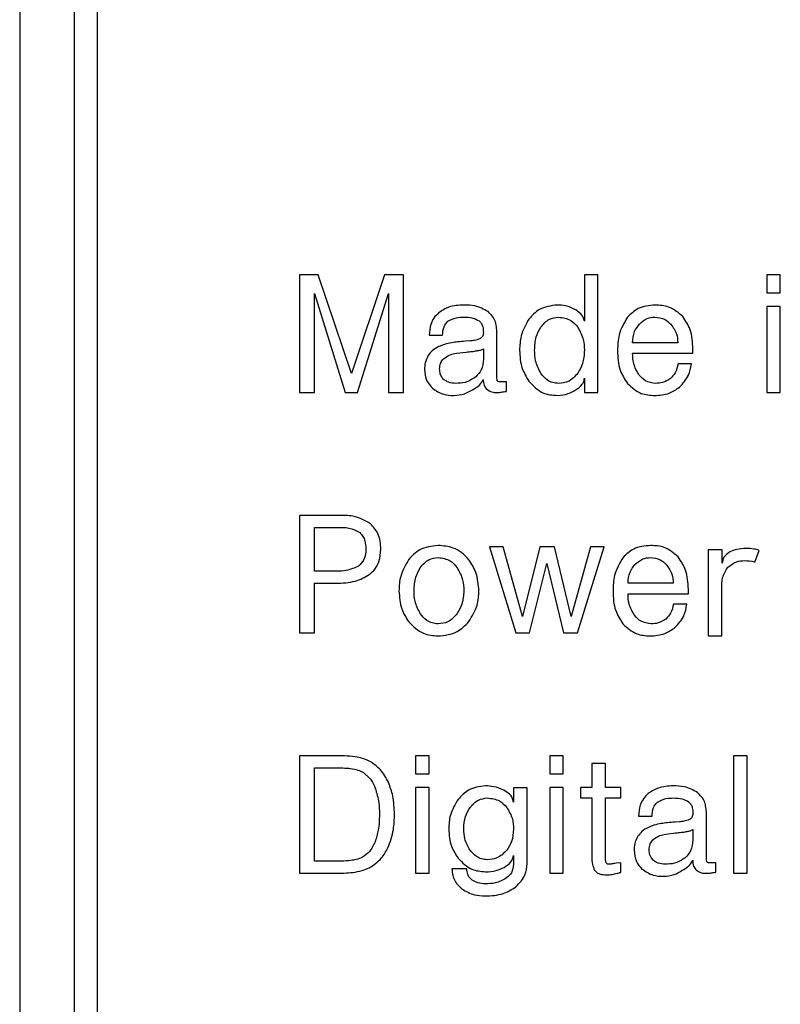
# Model space of a CAD drawing. Header units: millimetres. Extents: x 15756 to 16324, y 1603 to 1933.
# Tile 12 of 48: x 16012 to 16022, y 1861 to 1874. Entities that reach past the tile are written whole.
import ezdxf

# ---------------------------------------------------------------- set-up
doc = ezdxf.new("R2010")
doc.units = ezdxf.units.MM

msp = doc.modelspace()

# ---------------------------------------------------------------- linework, layer by layer
at = {"color": 7, "linetype": 'Continuous', "lineweight": 25}
for p, q in [((16012.41, 1885.869), (16012.41, 1848.369)), ((16013.11, 1885.33), (16013.11, 1849.669)), ((16013.41, 1849.669), (16013.41, 1885.33)), ((16016.014, 1870.883), (16016.014, 1869.369)), ((16016.256, 1870.883), (16016.014, 1870.883)), ((16016.684, 1869.613), (16016.256, 1870.883)), ((16017.11, 1870.883), (16016.684, 1869.613)), ((16017.354, 1870.883), (16017.11, 1870.883)), ((16017.354, 1869.369), (16017.354, 1870.883)), ((16019.858, 1870.883), (16019.683, 1870.883)), ((16019.683, 1870.883), (16019.683, 1870.288)), ((16019.858, 1869.369), (16019.858, 1870.883)), ((16022.206, 1870.883), (16022.032, 1870.883)), ((16022.032, 1870.883), (16022.032, 1870.65)), ((16022.206, 1870.65), (16022.206, 1870.883)), ((16016.208, 1870.645), (16016.601, 1869.369)), ((16016.208, 1869.369), (16016.208, 1870.645)), ((16016.763, 1869.369), (16017.159, 1870.645)), ((16017.159, 1870.645), (16017.159, 1869.369)), ((16022.032, 1870.65), (16022.206, 1870.65)), ((16022.206, 1870.475), (16022.032, 1870.475)), ((16022.032, 1870.475), (16022.032, 1869.369)), ((16022.206, 1869.369), (16022.206, 1870.475)), ((16017.684, 1870.106), (16017.857, 1870.106)), ((16018.557, 1869.58), (16018.557, 1870.156)), ((16018.21, 1870.032), (16018.153, 1870.028)), ((16020.886, 1870.009), (16020.303, 1870.009)), ((16018.034, 1869.873), (16018.159, 1869.889)), ((16018.382, 1869.932), (16018.382, 1869.799)), ((16020.304, 1869.873), (16021.081, 1869.873)), ((16021.081, 1869.873), (16021.081, 1869.933)), ((16021.061, 1869.737), (16020.889, 1869.737)), ((16018.38, 1869.533), (16018.38, 1869.537)), ((16018.68, 1869.505), (16018.597, 1869.505)), ((16018.68, 1869.383), (16018.68, 1869.505)), ((16019.683, 1869.552), (16019.683, 1869.369)), ((16016.014, 1869.369), (16016.208, 1869.369)), ((16016.601, 1869.369), (16016.763, 1869.369)), ((16017.159, 1869.369), (16017.354, 1869.369)), ((16019.683, 1869.369), (16019.858, 1869.369)), ((16022.032, 1869.369), (16022.206, 1869.369)), ((16016.542, 1867.786), (16016.014, 1867.786)), ((16016.014, 1867.786), (16016.014, 1866.272)), ((16016.208, 1867.631), (16016.54, 1867.631)), ((16016.208, 1867.068), (16016.208, 1867.631)), ((16018.638, 1867.379), (16018.462, 1867.379)), ((16018.462, 1867.379), (16018.802, 1866.272)), ((16018.888, 1866.485), (16018.638, 1867.379)), ((16019.111, 1867.379), (16018.888, 1866.485)), ((16019.297, 1867.379), (16019.111, 1867.379)), ((16019.511, 1866.485), (16019.297, 1867.379)), ((16019.76, 1867.379), (16019.511, 1866.485)), ((16019.595, 1866.272), (16019.938, 1867.379)), ((16019.938, 1867.379), (16019.76, 1867.379)), ((16021.279, 1867.34), (16021.279, 1866.233)), ((16021.457, 1867.34), (16021.279, 1867.34)), ((16021.457, 1867.169), (16021.457, 1867.34)), ((16016.483, 1867.068), (16016.208, 1867.068)), ((16018.978, 1866.272), (16019.199, 1867.167)), ((16019.199, 1867.167), (16019.415, 1866.272)), ((16016.208, 1866.913), (16016.481, 1866.913)), ((16016.208, 1866.272), (16016.208, 1866.913)), ((16020.828, 1866.913), (16020.245, 1866.913)), ((16021.022, 1866.777), (16021.022, 1866.836)), ((16021.453, 1866.233), (16021.453, 1866.872)), ((16020.246, 1866.777), (16021.022, 1866.777)), ((16021.003, 1866.641), (16020.831, 1866.641)), ((16016.014, 1866.272), (16016.208, 1866.272)), ((16018.802, 1866.272), (16018.978, 1866.272)), ((16019.415, 1866.272), (16019.595, 1866.272)), ((16021.279, 1866.233), (16021.453, 1866.233)), ((16016.014, 1864.69), (16016.014, 1863.176)), ((16016.489, 1864.69), (16016.014, 1864.69)), ((16017.684, 1864.69), (16017.509, 1864.69)), ((16017.509, 1864.69), (16017.509, 1864.457)), ((16017.684, 1864.457), (16017.684, 1864.69)), ((16019.411, 1864.69), (16019.236, 1864.69)), ((16019.236, 1864.69), (16019.236, 1864.457)), ((16019.411, 1864.457), (16019.411, 1864.69)), ((16021.779, 1864.69), (16021.605, 1864.69)), ((16021.605, 1864.69), (16021.605, 1863.176)), ((16021.779, 1863.176), (16021.779, 1864.69)), ((16016.208, 1863.331), (16016.208, 1864.535)), ((16016.208, 1864.535), (16016.449, 1864.535)), ((16019.78, 1864.59), (16019.78, 1864.282)), ((16019.955, 1864.59), (16019.78, 1864.59)), ((16019.955, 1864.282), (16019.955, 1864.59)), ((16017.509, 1864.457), (16017.684, 1864.457)), ((16019.236, 1864.457), (16019.411, 1864.457)), ((16017.684, 1864.282), (16017.509, 1864.282)), ((16017.509, 1864.282), (16017.509, 1863.176)), ((16017.684, 1863.176), (16017.684, 1864.282)), ((16018.771, 1864.276), (16018.771, 1864.092)), ((16018.945, 1864.276), (16018.771, 1864.276)), ((16018.945, 1863.302), (16018.945, 1864.276)), ((16019.411, 1864.282), (16019.236, 1864.282)), ((16019.236, 1864.282), (16019.236, 1863.176)), ((16019.411, 1863.176), (16019.411, 1864.282)), ((16019.635, 1864.282), (16019.635, 1864.146)), ((16019.78, 1864.282), (16019.635, 1864.282)), ((16020.154, 1864.282), (16019.955, 1864.282)), ((16020.154, 1864.146), (16020.154, 1864.282)), ((16019.635, 1864.146), (16019.78, 1864.146)), ((16019.78, 1864.146), (16019.78, 1863.387)), ((16019.955, 1864.146), (16020.154, 1864.146)), ((16019.955, 1863.387), (16019.955, 1864.146)), ((16020.382, 1863.913), (16020.555, 1863.913)), ((16021.255, 1863.387), (16021.255, 1863.963)), ((16020.908, 1863.839), (16020.851, 1863.835)), ((16020.732, 1863.68), (16020.857, 1863.697)), ((16021.081, 1863.739), (16021.081, 1863.606)), ((16018.771, 1863.406), (16018.771, 1863.295)), ((16016.463, 1863.331), (16016.208, 1863.331)), ((16020.154, 1863.312), (16020.091, 1863.308)), ((16020.154, 1863.188), (16020.154, 1863.312)), ((16021.078, 1863.34), (16021.078, 1863.344)), ((16021.378, 1863.312), (16021.295, 1863.312)), ((16021.378, 1863.19), (16021.378, 1863.312)), ((16016.014, 1863.176), (16016.447, 1863.176)), ((16017.509, 1863.176), (16017.684, 1863.176)), ((16018.167, 1863.234), (16017.975, 1863.234)), ((16019.236, 1863.176), (16019.411, 1863.176)), ((16021.605, 1863.176), (16021.779, 1863.176))]:
    msp.add_line(p, q, dxfattribs=at)
msp.add_line((16021.878, 1867.184), (16021.933, 1867.335))
for points, knots in [([(16018.128, 1870.495), (16018.062, 1870.491), (16017.945, 1870.486), (16017.848, 1870.422), (16017.805, 1870.394)], [0, 0, 0, 0, 0.5603192, 1, 1, 1, 1]), ([(16018.442, 1870.411), (16018.387, 1870.44), (16018.288, 1870.492), (16018.177, 1870.494), (16018.128, 1870.495)], [0, 0, 0, 0, 0.5579385, 1, 1, 1, 1]), ([(16019.333, 1870.495), (16019.251, 1870.485), (16019.106, 1870.467), (16019.01, 1870.359), (16018.967, 1870.311)], [0, 0, 0, 0, 0.558869, 1, 1, 1, 1]), ([(16019.572, 1870.433), (16019.53, 1870.453), (16019.453, 1870.489), (16019.37, 1870.493), (16019.333, 1870.495)], [0, 0, 0, 0, 0.559518, 1, 1, 1, 1]), ([(16020.595, 1870.495), (16020.518, 1870.488), (16020.381, 1870.476), (16020.283, 1870.382), (16020.239, 1870.34)], [0, 0, 0, 0, 0.559758, 1, 1, 1, 1]), ([(16020.95, 1870.347), (16020.893, 1870.396), (16020.789, 1870.484), (16020.654, 1870.491), (16020.595, 1870.495)], [0, 0, 0, 0, 0.557973, 1, 1, 1, 1]), ([(16017.805, 1870.394), (16017.784, 1870.373), (16017.74, 1870.331), (16017.694, 1870.231), (16017.687, 1870.154), (16017.684, 1870.106)], [0, 0, 0, 0, 0.280064, 0.560216, 1, 1, 1, 1]), ([(16018.557, 1870.156), (16018.552, 1870.211), (16018.542, 1870.31), (16018.473, 1870.38), (16018.442, 1870.411)], [0, 0, 0, 0, 0.5595, 1, 1, 1, 1]), ([(16019.683, 1870.288), (16019.679, 1870.305), (16019.67, 1870.339), (16019.631, 1870.39), (16019.594, 1870.417), (16019.572, 1870.433)], [0, 0, 0, 0, 0.279627, 0.559724, 1, 1, 1, 1]), ([(16021.081, 1869.933), (16021.076, 1870.017), (16021.069, 1870.167), (16020.987, 1870.292), (16020.95, 1870.347)], [0, 0, 0, 0, 0.560309, 1, 1, 1, 1]), ([(16017.857, 1870.106), (16017.859, 1870.144), (16017.863, 1870.212), (16017.906, 1870.263), (16017.925, 1870.286)], [0, 0, 0, 0, 0.562271, 1, 1, 1, 1]), ([(16017.925, 1870.286), (16017.961, 1870.304), (16018.025, 1870.337), (16018.097, 1870.339), (16018.129, 1870.339)], [0, 0, 0, 0, 0.558427, 1, 1, 1, 1]), ([(16018.129, 1870.339), (16018.169, 1870.339), (16018.239, 1870.338), (16018.3, 1870.305), (16018.327, 1870.291)], [0, 0, 0, 0, 0.561538, 1, 1, 1, 1]), ([(16018.327, 1870.291), (16018.338, 1870.28), (16018.36, 1870.258), (16018.379, 1870.205), (16018.381, 1870.165), (16018.382, 1870.141)], [0, 0, 0, 0, 0.279472, 0.559582, 1, 1, 1, 1]), ([(16018.967, 1870.311), (16018.928, 1870.242), (16018.857, 1870.117), (16018.851, 1869.975), (16018.848, 1869.912)], [0, 0, 0, 0, 0.559007, 1, 1, 1, 1]), ([(16019.122, 1870.209), (16019.156, 1870.25), (16019.217, 1870.323), (16019.31, 1870.334), (16019.351, 1870.339)], [0, 0, 0, 0, 0.559734, 1, 1, 1, 1]), ([(16019.351, 1870.339), (16019.407, 1870.332), (16019.506, 1870.318), (16019.57, 1870.242), (16019.598, 1870.209)], [0, 0, 0, 0, 0.558405, 1, 1, 1, 1]), ([(16020.239, 1870.34), (16020.195, 1870.266), (16020.117, 1870.131), (16020.112, 1869.977), (16020.11, 1869.908)], [0, 0, 0, 0, 0.558235, 1, 1, 1, 1]), ([(16020.303, 1870.009), (16020.307, 1870.059), (16020.315, 1870.148), (16020.369, 1870.218), (16020.392, 1870.249)], [0, 0, 0, 0, 0.559412, 1, 1, 1, 1]), ([(16020.392, 1870.249), (16020.424, 1870.277), (16020.481, 1870.329), (16020.557, 1870.336), (16020.59, 1870.339)], [0, 0, 0, 0, 0.559417, 1, 1, 1, 1]), ([(16020.59, 1870.339), (16020.635, 1870.335), (16020.714, 1870.327), (16020.771, 1870.273), (16020.796, 1870.249)], [0, 0, 0, 0, 0.559348, 1, 1, 1, 1]), ([(16020.796, 1870.249), (16020.825, 1870.208), (16020.877, 1870.136), (16020.884, 1870.048), (16020.886, 1870.009)], [0, 0, 0, 0, 0.55935, 1, 1, 1, 1]), ([(16018.382, 1870.141), (16018.38, 1870.122), (16018.377, 1870.088), (16018.349, 1870.068), (16018.337, 1870.06)], [0, 0, 0, 0, 0.559659, 1, 1, 1, 1]), ([(16019.042, 1869.913), (16019.045, 1869.972), (16019.049, 1870.077), (16019.099, 1870.169), (16019.122, 1870.209)], [0, 0, 0, 0, 0.5602938, 1, 1, 1, 1]), ([(16019.598, 1870.209), (16019.626, 1870.157), (16019.677, 1870.064), (16019.681, 1869.959), (16019.683, 1869.913)], [0, 0, 0, 0, 0.558971, 1, 1, 1, 1]), ([(16017.975, 1870.01), (16017.943, 1870.004), (16017.886, 1869.993), (16017.833, 1869.97), (16017.809, 1869.959)], [0, 0, 0, 0, 0.56, 1, 1, 1, 1]), ([(16018.153, 1870.028), (16018.119, 1870.026), (16018.06, 1870.022), (16018.001, 1870.013), (16017.975, 1870.01)], [0, 0, 0, 0, 0.560027, 1, 1, 1, 1]), ([(16018.337, 1870.06), (16018.314, 1870.052), (16018.273, 1870.037), (16018.229, 1870.034), (16018.21, 1870.032)], [0, 0, 0, 0, 0.559227, 1, 1, 1, 1]), ([(16017.673, 1869.845), (16017.657, 1869.814), (16017.629, 1869.758), (16017.626, 1869.695), (16017.625, 1869.668)], [0, 0, 0, 0, 0.559278, 1, 1, 1, 1]), ([(16017.809, 1869.959), (16017.779, 1869.944), (16017.724, 1869.916), (16017.689, 1869.867), (16017.673, 1869.845)], [0, 0, 0, 0, 0.559814, 1, 1, 1, 1]), ([(16017.867, 1869.801), (16017.895, 1869.822), (16017.946, 1869.859), (16018.007, 1869.869), (16018.034, 1869.873)], [0, 0, 0, 0, 0.559074, 1, 1, 1, 1]), ([(16018.159, 1869.889), (16018.185, 1869.892), (16018.231, 1869.895), (16018.277, 1869.902), (16018.297, 1869.906)], [0, 0, 0, 0, 0.560031, 1, 1, 1, 1]), ([(16018.297, 1869.906), (16018.314, 1869.908), (16018.344, 1869.912), (16018.371, 1869.926), (16018.382, 1869.932)], [0, 0, 0, 0, 0.562067, 1, 1, 1, 1]), ([(16018.848, 1869.912), (16018.853, 1869.832), (16018.862, 1869.69), (16018.935, 1869.568), (16018.967, 1869.515)], [0, 0, 0, 0, 0.559928, 1, 1, 1, 1]), ([(16019.122, 1869.617), (16019.095, 1869.669), (16019.047, 1869.763), (16019.044, 1869.867), (16019.042, 1869.913)], [0, 0, 0, 0, 0.558887, 1, 1, 1, 1]), ([(16019.683, 1869.913), (16019.68, 1869.854), (16019.673, 1869.749), (16019.621, 1869.657), (16019.598, 1869.617)], [0, 0, 0, 0, 0.56, 1, 1, 1, 1]), ([(16020.11, 1869.908), (16020.114, 1869.822), (16020.12, 1869.669), (16020.201, 1869.54), (16020.237, 1869.484)], [0, 0, 0, 0, 0.5605811, 1, 1, 1, 1]), ([(16020.389, 1869.591), (16020.36, 1869.64), (16020.309, 1869.728), (16020.306, 1869.829), (16020.304, 1869.873)], [0, 0, 0, 0, 0.5584056, 1, 1, 1, 1]), ([(16017.819, 1869.671), (16017.821, 1869.698), (16017.824, 1869.747), (16017.854, 1869.785), (16017.867, 1869.801)], [0, 0, 0, 0, 0.560424, 1, 1, 1, 1]), ([(16018.382, 1869.799), (16018.378, 1869.75), (16018.37, 1869.662), (16018.31, 1869.598), (16018.283, 1869.57)], [0, 0, 0, 0, 0.55948, 1, 1, 1, 1]), ([(16020.889, 1869.737), (16020.88, 1869.697), (16020.865, 1869.624), (16020.814, 1869.571), (16020.791, 1869.548)], [0, 0, 0, 0, 0.5603251, 1, 1, 1, 1]), ([(16020.907, 1869.437), (16020.952, 1869.485), (16021.032, 1869.571), (16021.052, 1869.687), (16021.061, 1869.737)], [0, 0, 0, 0, 0.558759, 1, 1, 1, 1]), ([(16017.625, 1869.668), (16017.63, 1869.616), (16017.638, 1869.523), (16017.699, 1869.454), (16017.726, 1869.424)], [0, 0, 0, 0, 0.55967, 1, 1, 1, 1]), ([(16017.87, 1869.537), (16017.853, 1869.559), (16017.822, 1869.599), (16017.82, 1869.649), (16017.819, 1869.671)], [0, 0, 0, 0, 0.557717, 1, 1, 1, 1]), ([(16019.351, 1869.485), (16019.325, 1869.487), (16019.274, 1869.491), (16019.189, 1869.533), (16019.147, 1869.585), (16019.122, 1869.617)], [0, 0, 0, 0, 0.280333, 0.560484, 1, 1, 1, 1]), ([(16019.598, 1869.617), (16019.561, 1869.575), (16019.494, 1869.499), (16019.395, 1869.49), (16019.351, 1869.485)], [0, 0, 0, 0, 0.55903, 1, 1, 1, 1]), ([(16020.603, 1869.485), (16020.556, 1869.491), (16020.472, 1869.503), (16020.415, 1869.564), (16020.389, 1869.591)], [0, 0, 0, 0, 0.558453, 1, 1, 1, 1]), ([(16018.025, 1869.485), (16017.994, 1869.487), (16017.937, 1869.491), (16017.891, 1869.523), (16017.87, 1869.537)], [0, 0, 0, 0, 0.560005, 1, 1, 1, 1]), ([(16018.283, 1869.57), (16018.239, 1869.541), (16018.16, 1869.49), (16018.067, 1869.487), (16018.025, 1869.485)], [0, 0, 0, 0, 0.5584851, 1, 1, 1, 1]), ([(16018.24, 1869.403), (16018.272, 1869.421), (16018.331, 1869.452), (16018.365, 1869.508), (16018.38, 1869.533)], [0, 0, 0, 0, 0.560272, 1, 1, 1, 1]), ([(16018.38, 1869.537), (16018.381, 1869.511), (16018.383, 1869.465), (16018.411, 1869.428), (16018.423, 1869.412)], [0, 0, 0, 0, 0.560527, 1, 1, 1, 1]), ([(16018.56, 1869.519), (16018.559, 1869.531), (16018.557, 1869.551), (16018.557, 1869.571), (16018.557, 1869.58)], [0, 0, 0, 0, 0.559398, 1, 1, 1, 1]), ([(16018.597, 1869.505), (16018.589, 1869.505), (16018.578, 1869.506), (16018.566, 1869.512), (16018.562, 1869.517), (16018.56, 1869.519)], [0, 0, 0, 0, 0.5588547, 0.7796243, 1, 1, 1, 1]), ([(16018.967, 1869.515), (16019.023, 1869.455), (16019.124, 1869.348), (16019.269, 1869.335), (16019.333, 1869.33)], [0, 0, 0, 0, 0.558629, 1, 1, 1, 1]), ([(16019.576, 1869.405), (16019.606, 1869.425), (16019.647, 1869.453), (16019.679, 1869.51), (16019.682, 1869.538), (16019.683, 1869.552)], [0, 0, 0, 0, 0.558985, 0.779566, 1, 1, 1, 1]), ([(16020.237, 1869.484), (16020.293, 1869.433), (16020.394, 1869.342), (16020.528, 1869.334), (16020.587, 1869.33)], [0, 0, 0, 0, 0.558221, 1, 1, 1, 1]), ([(16020.791, 1869.548), (16020.759, 1869.527), (16020.701, 1869.49), (16020.633, 1869.487), (16020.603, 1869.485)], [0, 0, 0, 0, 0.5589587, 1, 1, 1, 1]), ([(16017.726, 1869.424), (16017.773, 1869.392), (16017.856, 1869.336), (16017.956, 1869.332), (16018, 1869.33)], [0, 0, 0, 0, 0.558388, 1, 1, 1, 1]), ([(16018, 1869.33), (16018.048, 1869.334), (16018.134, 1869.341), (16018.207, 1869.384), (16018.24, 1869.403)], [0, 0, 0, 0, 0.559518, 1, 1, 1, 1]), ([(16018.423, 1869.412), (16018.445, 1869.397), (16018.484, 1869.371), (16018.532, 1869.369), (16018.553, 1869.369)], [0, 0, 0, 0, 0.558035, 1, 1, 1, 1]), ([(16018.553, 1869.369), (16018.56, 1869.369), (16018.573, 1869.369), (16018.585, 1869.37), (16018.591, 1869.37)], [0, 0, 0, 0, 0.559971, 1, 1, 1, 1]), ([(16018.591, 1869.37), (16018.608, 1869.373), (16018.637, 1869.377), (16018.667, 1869.381), (16018.68, 1869.383)], [0, 0, 0, 0, 0.559995, 1, 1, 1, 1]), ([(16019.333, 1869.33), (16019.381, 1869.334), (16019.468, 1869.341), (16019.543, 1869.385), (16019.576, 1869.405)], [0, 0, 0, 0, 0.559583, 1, 1, 1, 1]), ([(16020.587, 1869.33), (16020.652, 1869.334), (16020.769, 1869.341), (16020.865, 1869.408), (16020.907, 1869.437)], [0, 0, 0, 0, 0.560171, 1, 1, 1, 1]), ([(16016.927, 1867.678), (16016.86, 1867.716), (16016.74, 1867.783), (16016.603, 1867.785), (16016.542, 1867.786)], [0, 0, 0, 0, 0.557636, 1, 1, 1, 1]), ([(16016.54, 1867.631), (16016.59, 1867.63), (16016.68, 1867.628), (16016.756, 1867.584), (16016.79, 1867.564)], [0, 0, 0, 0, 0.561206, 1, 1, 1, 1]), ([(16016.79, 1867.564), (16016.805, 1867.549), (16016.835, 1867.518), (16016.864, 1867.445), (16016.866, 1867.389), (16016.868, 1867.356)], [0, 0, 0, 0, 0.279772, 0.559828, 1, 1, 1, 1]), ([(16017.062, 1867.352), (16017.057, 1867.421), (16017.048, 1867.546), (16016.964, 1867.637), (16016.927, 1867.678)], [0, 0, 0, 0, 0.560081, 1, 1, 1, 1]), ([(16016.868, 1867.356), (16016.866, 1867.307), (16016.861, 1867.221), (16016.801, 1867.16), (16016.775, 1867.133)], [0, 0, 0, 0, 0.561122, 1, 1, 1, 1]), ([(16016.913, 1867.023), (16016.939, 1867.046), (16016.991, 1867.093), (16017.051, 1867.206), (16017.058, 1867.296), (16017.062, 1867.352)], [0, 0, 0, 0, 0.28025, 0.560429, 1, 1, 1, 1]), ([(16017.799, 1867.398), (16017.715, 1867.389), (16017.566, 1867.372), (16017.463, 1867.263), (16017.418, 1867.215)], [0, 0, 0, 0, 0.559041, 1, 1, 1, 1]), ([(16018.194, 1867.215), (16018.166, 1867.246), (16018.11, 1867.309), (16017.975, 1867.384), (16017.866, 1867.393), (16017.799, 1867.398)], [0, 0, 0, 0, 0.280326, 0.560554, 1, 1, 1, 1]), ([(16020.536, 1867.398), (16020.46, 1867.391), (16020.323, 1867.38), (16020.224, 1867.285), (16020.181, 1867.244)], [0, 0, 0, 0, 0.5597594, 1, 1, 1, 1]), ([(16020.892, 1867.251), (16020.834, 1867.3), (16020.731, 1867.388), (16020.596, 1867.395), (16020.536, 1867.398)], [0, 0, 0, 0, 0.557973, 1, 1, 1, 1]), ([(16021.555, 1867.315), (16021.526, 1867.295), (16021.474, 1867.258), (16021.462, 1867.196), (16021.457, 1867.169)], [0, 0, 0, 0, 0.559935, 1, 1, 1, 1]), ([(16021.77, 1867.359), (16021.728, 1867.358), (16021.654, 1867.354), (16021.585, 1867.327), (16021.555, 1867.315)], [0, 0, 0, 0, 0.559988, 1, 1, 1, 1]), ([(16021.933, 1867.335), (16021.911, 1867.342), (16021.857, 1867.357), (16021.801, 1867.358), (16021.77, 1867.359)], [0.2279315, 0.2279315, 0.2279315, 0.2279315, 0.5595906, 1, 1, 1, 1]), ([(16017.418, 1867.215), (16017.378, 1867.145), (16017.305, 1867.021), (16017.298, 1866.878), (16017.295, 1866.815)], [0, 0, 0, 0, 0.559024, 1, 1, 1, 1]), ([(16017.569, 1867.112), (16017.603, 1867.153), (16017.665, 1867.226), (16017.758, 1867.238), (16017.799, 1867.243)], [0, 0, 0, 0, 0.5597366, 1, 1, 1, 1]), ([(16017.799, 1867.243), (16017.854, 1867.235), (16017.953, 1867.222), (16018.016, 1867.146), (16018.044, 1867.112)], [0, 0, 0, 0, 0.5584935, 1, 1, 1, 1]), ([(16018.324, 1866.815), (16018.318, 1866.896), (16018.307, 1867.04), (16018.229, 1867.162), (16018.194, 1867.215)], [0, 0, 0, 0, 0.559695, 1, 1, 1, 1]), ([(16020.181, 1867.244), (16020.137, 1867.169), (16020.058, 1867.035), (16020.054, 1866.88), (16020.052, 1866.812)], [0, 0, 0, 0, 0.558235, 1, 1, 1, 1]), ([(16020.334, 1867.152), (16020.366, 1867.181), (16020.423, 1867.232), (16020.499, 1867.24), (16020.532, 1867.243)], [0, 0, 0, 0, 0.55941, 1, 1, 1, 1]), ([(16020.532, 1867.243), (16020.577, 1867.238), (16020.656, 1867.231), (16020.713, 1867.176), (16020.738, 1867.152)], [0, 0, 0, 0, 0.559348, 1, 1, 1, 1]), ([(16021.022, 1866.836), (16021.018, 1866.92), (16021.01, 1867.071), (16020.928, 1867.196), (16020.892, 1867.251)], [0, 0, 0, 0, 0.560309, 1, 1, 1, 1]), ([(16021.532, 1867.117), (16021.567, 1867.145), (16021.63, 1867.196), (16021.711, 1867.202), (16021.746, 1867.204)], [0, 0, 0, 0, 0.558791, 1, 1, 1, 1]), ([(16021.746, 1867.204), (16021.787, 1867.202), (16021.832, 1867.2), (16021.875, 1867.185), (16021.878, 1867.184)], [0, 0, 0, 0, 0.5597701, 0.6094433, 0.6094433, 0.6094433, 0.6094433]), ([(16016.775, 1867.133), (16016.723, 1867.11), (16016.63, 1867.069), (16016.528, 1867.068), (16016.483, 1867.068)], [0, 0, 0, 0, 0.558045, 1, 1, 1, 1]), ([(16017.489, 1866.816), (16017.492, 1866.875), (16017.497, 1866.98), (16017.547, 1867.072), (16017.569, 1867.112)], [0, 0, 0, 0, 0.560272, 1, 1, 1, 1]), ([(16018.044, 1867.112), (16018.073, 1867.06), (16018.123, 1866.967), (16018.128, 1866.862), (16018.13, 1866.816)], [0, 0, 0, 0, 0.559073, 1, 1, 1, 1]), ([(16020.245, 1866.913), (16020.249, 1866.962), (16020.257, 1867.051), (16020.31, 1867.121), (16020.334, 1867.152)], [0, 0, 0, 0, 0.559405, 1, 1, 1, 1]), ([(16020.738, 1867.152), (16020.767, 1867.112), (16020.819, 1867.04), (16020.825, 1866.952), (16020.828, 1866.913)], [0, 0, 0, 0, 0.559357, 1, 1, 1, 1]), ([(16021.453, 1866.872), (16021.455, 1866.922), (16021.459, 1867.012), (16021.51, 1867.085), (16021.532, 1867.117)], [0, 0, 0, 0, 0.560832, 1, 1, 1, 1]), ([(16016.481, 1866.913), (16016.567, 1866.915), (16016.72, 1866.918), (16016.854, 1866.991), (16016.913, 1867.023)], [0, 0, 0, 0, 0.561079, 1, 1, 1, 1]), ([(16017.295, 1866.815), (16017.301, 1866.735), (16017.31, 1866.592), (16017.385, 1866.471), (16017.419, 1866.418)], [0, 0, 0, 0, 0.5599039, 1, 1, 1, 1]), ([(16017.569, 1866.521), (16017.543, 1866.573), (16017.494, 1866.665), (16017.491, 1866.77), (16017.489, 1866.816)], [0, 0, 0, 0, 0.558821, 1, 1, 1, 1]), ([(16018.13, 1866.816), (16018.126, 1866.757), (16018.12, 1866.652), (16018.067, 1866.561), (16018.044, 1866.521)], [0, 0, 0, 0, 0.559988, 1, 1, 1, 1]), ([(16018.194, 1866.418), (16018.237, 1866.486), (16018.313, 1866.609), (16018.321, 1866.752), (16018.324, 1866.815)], [0, 0, 0, 0, 0.559158, 1, 1, 1, 1]), ([(16020.052, 1866.812), (16020.055, 1866.726), (16020.062, 1866.573), (16020.143, 1866.444), (16020.179, 1866.387)], [0, 0, 0, 0, 0.5605839, 1, 1, 1, 1]), ([(16020.331, 1866.495), (16020.302, 1866.543), (16020.25, 1866.631), (16020.247, 1866.732), (16020.246, 1866.777)], [0, 0, 0, 0, 0.5584044, 1, 1, 1, 1]), ([(16020.831, 1866.641), (16020.822, 1866.6), (16020.807, 1866.528), (16020.756, 1866.475), (16020.733, 1866.451)], [0, 0, 0, 0, 0.5603287, 1, 1, 1, 1]), ([(16020.849, 1866.341), (16020.894, 1866.389), (16020.974, 1866.475), (16020.994, 1866.59), (16021.003, 1866.641)], [0, 0, 0, 0, 0.5587605, 1, 1, 1, 1]), ([(16017.419, 1866.418), (16017.478, 1866.358), (16017.584, 1866.251), (16017.733, 1866.239), (16017.799, 1866.233)], [0, 0, 0, 0, 0.558585, 1, 1, 1, 1]), ([(16017.799, 1866.389), (16017.773, 1866.391), (16017.722, 1866.395), (16017.637, 1866.436), (16017.595, 1866.489), (16017.569, 1866.521)], [0, 0, 0, 0, 0.280317, 0.56053, 1, 1, 1, 1]), ([(16018.044, 1866.521), (16018.007, 1866.479), (16017.941, 1866.403), (16017.843, 1866.393), (16017.799, 1866.389)], [0, 0, 0, 0, 0.558994, 1, 1, 1, 1]), ([(16017.799, 1866.233), (16017.886, 1866.242), (16018.041, 1866.257), (16018.147, 1866.369), (16018.194, 1866.418)], [0, 0, 0, 0, 0.559437, 1, 1, 1, 1]), ([(16020.545, 1866.389), (16020.498, 1866.395), (16020.414, 1866.406), (16020.356, 1866.467), (16020.331, 1866.495)], [0, 0, 0, 0, 0.558459, 1, 1, 1, 1]), ([(16020.733, 1866.451), (16020.701, 1866.431), (16020.643, 1866.394), (16020.575, 1866.39), (16020.545, 1866.389)], [0, 0, 0, 0, 0.558962, 1, 1, 1, 1]), ([(16020.179, 1866.387), (16020.235, 1866.337), (16020.335, 1866.246), (16020.469, 1866.237), (16020.529, 1866.233)], [0, 0, 0, 0, 0.558218, 1, 1, 1, 1]), ([(16020.529, 1866.233), (16020.594, 1866.237), (16020.711, 1866.245), (16020.807, 1866.311), (16020.849, 1866.341)], [0, 0, 0, 0, 0.560173, 1, 1, 1, 1]), ([(16016.731, 1864.677), (16016.685, 1864.682), (16016.605, 1864.69), (16016.524, 1864.69), (16016.489, 1864.69)], [0, 0, 0, 0, 0.559901, 1, 1, 1, 1]), ([(16016.94, 1864.606), (16016.903, 1864.625), (16016.836, 1864.659), (16016.763, 1864.672), (16016.731, 1864.677)], [0, 0, 0, 0, 0.559537, 1, 1, 1, 1]), ([(16016.449, 1864.535), (16016.491, 1864.535), (16016.565, 1864.535), (16016.639, 1864.529), (16016.672, 1864.526)], [0, 0, 0, 0, 0.560049, 1, 1, 1, 1]), ([(16016.672, 1864.526), (16016.704, 1864.522), (16016.762, 1864.513), (16016.814, 1864.485), (16016.836, 1864.473)], [0, 0, 0, 0, 0.5602438, 1, 1, 1, 1]), ([(16017.159, 1864.348), (16017.128, 1864.405), (16017.074, 1864.507), (16016.981, 1864.576), (16016.94, 1864.606)], [0, 0, 0, 0, 0.559543, 1, 1, 1, 1]), ([(16016.836, 1864.473), (16016.874, 1864.442), (16016.94, 1864.387), (16016.975, 1864.309), (16016.99, 1864.274)], [0, 0, 0, 0, 0.558915, 1, 1, 1, 1]), ([(16016.99, 1864.274), (16017.008, 1864.211), (16017.04, 1864.099), (16017.042, 1863.983), (16017.043, 1863.932)], [0, 0, 0, 0, 0.559504, 1, 1, 1, 1]), ([(16017.237, 1863.936), (16017.234, 1864.015), (16017.229, 1864.157), (16017.181, 1864.289), (16017.159, 1864.348)], [0, 0, 0, 0, 0.560042, 1, 1, 1, 1]), ([(16018.409, 1864.302), (16018.331, 1864.292), (16018.192, 1864.274), (16018.099, 1864.173), (16018.057, 1864.128)], [0, 0, 0, 0, 0.558661, 1, 1, 1, 1]), ([(16018.645, 1864.247), (16018.603, 1864.265), (16018.527, 1864.297), (16018.445, 1864.3), (16018.409, 1864.302)], [0, 0, 0, 0, 0.559557, 1, 1, 1, 1]), ([(16020.826, 1864.302), (16020.76, 1864.298), (16020.644, 1864.293), (16020.546, 1864.229), (16020.503, 1864.202)], [0, 0, 0, 0, 0.5603192, 1, 1, 1, 1]), ([(16021.14, 1864.218), (16021.085, 1864.247), (16020.986, 1864.299), (16020.875, 1864.301), (16020.826, 1864.302)], [0, 0, 0, 0, 0.5579385, 1, 1, 1, 1]), ([(16018.21, 1864.024), (16018.244, 1864.062), (16018.304, 1864.129), (16018.393, 1864.141), (16018.432, 1864.146)], [0, 0, 0, 0, 0.560233, 1, 1, 1, 1]), ([(16018.432, 1864.146), (16018.487, 1864.14), (16018.587, 1864.129), (16018.654, 1864.056), (16018.684, 1864.023)], [0, 0, 0, 0, 0.559009, 1, 1, 1, 1]), ([(16018.771, 1864.092), (16018.766, 1864.111), (16018.758, 1864.149), (16018.714, 1864.205), (16018.671, 1864.231), (16018.645, 1864.247)], [0, 0, 0, 0, 0.2796175, 0.5597668, 1, 1, 1, 1]), ([(16020.503, 1864.202), (16020.482, 1864.18), (16020.438, 1864.138), (16020.392, 1864.038), (16020.386, 1863.961), (16020.382, 1863.913)], [0, 0, 0, 0, 0.280064, 0.560216, 1, 1, 1, 1]), ([(16020.623, 1864.093), (16020.659, 1864.111), (16020.723, 1864.144), (16020.796, 1864.146), (16020.827, 1864.146)], [0, 0, 0, 0, 0.558425, 1, 1, 1, 1]), ([(16020.827, 1864.146), (16020.867, 1864.146), (16020.937, 1864.145), (16020.999, 1864.112), (16021.026, 1864.098)], [0, 0, 0, 0, 0.561538, 1, 1, 1, 1]), ([(16021.255, 1863.963), (16021.25, 1864.018), (16021.241, 1864.117), (16021.171, 1864.187), (16021.14, 1864.218)], [0, 0, 0, 0, 0.559508, 1, 1, 1, 1]), ([(16018.057, 1864.128), (16018.017, 1864.062), (16017.945, 1863.944), (16017.939, 1863.807), (16017.936, 1863.746)], [0, 0, 0, 0, 0.558972, 1, 1, 1, 1]), ([(16018.13, 1863.747), (16018.133, 1863.803), (16018.137, 1863.902), (16018.188, 1863.987), (16018.21, 1864.024)], [0, 0, 0, 0, 0.56029, 1, 1, 1, 1]), ([(16018.684, 1864.023), (16018.712, 1863.976), (16018.764, 1863.89), (16018.769, 1863.791), (16018.771, 1863.747)], [0, 0, 0, 0, 0.558915, 1, 1, 1, 1]), ([(16020.555, 1863.913), (16020.557, 1863.951), (16020.561, 1864.019), (16020.604, 1864.07), (16020.623, 1864.093)], [0, 0, 0, 0, 0.562267, 1, 1, 1, 1]), ([(16021.026, 1864.098), (16021.037, 1864.087), (16021.058, 1864.065), (16021.078, 1864.012), (16021.079, 1863.972), (16021.081, 1863.948)], [0, 0, 0, 0, 0.279473, 0.559583, 1, 1, 1, 1]), ([(16017.043, 1863.932), (16017.042, 1863.865), (16017.039, 1863.746), (16017.003, 1863.633), (16016.988, 1863.583)], [0, 0, 0, 0, 0.560235, 1, 1, 1, 1]), ([(16017.153, 1863.503), (16017.181, 1863.581), (16017.232, 1863.722), (16017.235, 1863.87), (16017.237, 1863.936)], [0, 0, 0, 0, 0.559436, 1, 1, 1, 1]), ([(16021.081, 1863.948), (16021.079, 1863.929), (16021.075, 1863.895), (16021.048, 1863.875), (16021.035, 1863.867)], [0, 0, 0, 0, 0.559641, 1, 1, 1, 1]), ([(16020.507, 1863.766), (16020.477, 1863.751), (16020.423, 1863.723), (16020.387, 1863.674), (16020.371, 1863.653)], [0, 0, 0, 0, 0.559807, 1, 1, 1, 1]), ([(16020.673, 1863.817), (16020.641, 1863.811), (16020.584, 1863.8), (16020.531, 1863.777), (16020.507, 1863.766)], [0, 0, 0, 0, 0.56, 1, 1, 1, 1]), ([(16020.851, 1863.835), (16020.818, 1863.833), (16020.758, 1863.829), (16020.699, 1863.82), (16020.673, 1863.817)], [0, 0, 0, 0, 0.560027, 1, 1, 1, 1]), ([(16021.035, 1863.867), (16021.012, 1863.859), (16020.971, 1863.844), (16020.927, 1863.841), (16020.908, 1863.839)], [0, 0, 0, 0, 0.559227, 1, 1, 1, 1]), ([(16017.936, 1863.746), (16017.941, 1863.67), (16017.951, 1863.533), (16018.025, 1863.419), (16018.057, 1863.369)], [0, 0, 0, 0, 0.55985, 1, 1, 1, 1]), ([(16018.21, 1863.473), (16018.183, 1863.521), (16018.135, 1863.606), (16018.131, 1863.704), (16018.13, 1863.747)], [0, 0, 0, 0, 0.558654, 1, 1, 1, 1]), ([(16018.771, 1863.747), (16018.767, 1863.692), (16018.76, 1863.593), (16018.707, 1863.509), (16018.684, 1863.473)], [0, 0, 0, 0, 0.5599131, 1, 1, 1, 1]), ([(16020.371, 1863.653), (16020.355, 1863.621), (16020.327, 1863.565), (16020.325, 1863.502), (16020.324, 1863.475)], [0, 0, 0, 0, 0.559278, 1, 1, 1, 1]), ([(16020.566, 1863.608), (16020.594, 1863.629), (16020.644, 1863.666), (16020.705, 1863.676), (16020.732, 1863.68)], [0, 0, 0, 0, 0.559071, 1, 1, 1, 1]), ([(16020.857, 1863.697), (16020.883, 1863.699), (16020.929, 1863.702), (16020.975, 1863.709), (16020.995, 1863.713)], [0, 0, 0, 0, 0.560019, 1, 1, 1, 1]), ([(16020.995, 1863.713), (16021.012, 1863.715), (16021.042, 1863.719), (16021.069, 1863.733), (16021.081, 1863.739)], [0, 0, 0, 0, 0.562076, 1, 1, 1, 1]), ([(16016.988, 1863.583), (16016.967, 1863.538), (16016.929, 1863.458), (16016.858, 1863.406), (16016.827, 1863.383)], [0, 0, 0, 0, 0.55996, 1, 1, 1, 1]), ([(16016.912, 1863.245), (16016.968, 1863.283), (16017.069, 1863.351), (16017.127, 1863.456), (16017.153, 1863.503)], [0, 0, 0, 0, 0.559446, 1, 1, 1, 1]), ([(16020.518, 1863.478), (16020.519, 1863.505), (16020.522, 1863.554), (16020.552, 1863.592), (16020.566, 1863.608)], [0, 0, 0, 0, 0.560419, 1, 1, 1, 1]), ([(16021.081, 1863.606), (16021.076, 1863.557), (16021.068, 1863.469), (16021.008, 1863.405), (16020.982, 1863.377)], [0, 0, 0, 0, 0.55948, 1, 1, 1, 1]), ([(16016.827, 1863.383), (16016.799, 1863.371), (16016.75, 1863.35), (16016.697, 1863.344), (16016.674, 1863.341)], [0, 0, 0, 0, 0.559519, 1, 1, 1, 1]), ([(16018.432, 1863.35), (16018.407, 1863.352), (16018.358, 1863.357), (16018.278, 1863.396), (16018.236, 1863.444), (16018.21, 1863.473)], [0, 0, 0, 0, 0.280069, 0.560277, 1, 1, 1, 1]), ([(16018.684, 1863.473), (16018.644, 1863.433), (16018.574, 1863.362), (16018.475, 1863.354), (16018.432, 1863.35)], [0, 0, 0, 0, 0.558493, 1, 1, 1, 1]), ([(16018.648, 1863.252), (16018.682, 1863.272), (16018.742, 1863.31), (16018.762, 1863.377), (16018.771, 1863.406)], [0, 0, 0, 0, 0.5613393, 1, 1, 1, 1]), ([(16019.78, 1863.387), (16019.78, 1863.354), (16019.78, 1863.295), (16019.804, 1863.241), (16019.814, 1863.217)], [0, 0, 0, 0, 0.56137, 1, 1, 1, 1]), ([(16019.964, 1863.312), (16019.96, 1863.326), (16019.954, 1863.351), (16019.955, 1863.376), (16019.955, 1863.387)], [0, 0, 0, 0, 0.55858, 1, 1, 1, 1]), ([(16020.324, 1863.475), (16020.328, 1863.423), (16020.336, 1863.33), (16020.398, 1863.261), (16020.425, 1863.231)], [0, 0, 0, 0, 0.55967, 1, 1, 1, 1]), ([(16020.569, 1863.344), (16020.551, 1863.366), (16020.52, 1863.406), (16020.519, 1863.456), (16020.518, 1863.478)], [0, 0, 0, 0, 0.557727, 1, 1, 1, 1]), ([(16020.982, 1863.377), (16020.938, 1863.348), (16020.858, 1863.298), (16020.765, 1863.294), (16020.724, 1863.292)], [0, 0, 0, 0, 0.558482, 1, 1, 1, 1]), ([(16021.259, 1863.326), (16021.257, 1863.338), (16021.255, 1863.358), (16021.255, 1863.378), (16021.255, 1863.387)], [0, 0, 0, 0, 0.55938, 1, 1, 1, 1]), ([(16016.674, 1863.341), (16016.634, 1863.337), (16016.564, 1863.331), (16016.494, 1863.331), (16016.463, 1863.331)], [0, 0, 0, 0, 0.559902, 1, 1, 1, 1]), ([(16016.702, 1863.188), (16016.742, 1863.194), (16016.815, 1863.205), (16016.882, 1863.233), (16016.912, 1863.245)], [0, 0, 0, 0, 0.5601263, 1, 1, 1, 1]), ([(16018.057, 1863.369), (16018.112, 1863.313), (16018.21, 1863.213), (16018.348, 1863.201), (16018.409, 1863.195)], [0, 0, 0, 0, 0.558937, 1, 1, 1, 1]), ([(16018.409, 1863.195), (16018.456, 1863.197), (16018.539, 1863.201), (16018.615, 1863.236), (16018.648, 1863.252)], [0, 0, 0, 0, 0.560042, 1, 1, 1, 1]), ([(16018.771, 1863.295), (16018.766, 1863.255), (16018.757, 1863.185), (16018.705, 1863.137), (16018.682, 1863.116)], [0, 0, 0, 0, 0.55876, 1, 1, 1, 1]), ([(16018.801, 1863.003), (16018.847, 1863.05), (16018.93, 1863.134), (16018.941, 1863.251), (16018.945, 1863.302)], [0, 0, 0, 0, 0.5591, 1, 1, 1, 1]), ([(16019.996, 1863.292), (16019.993, 1863.292), (16019.985, 1863.293), (16019.972, 1863.299), (16019.967, 1863.307), (16019.964, 1863.312)], [0, 0, 0, 0, 0.280528, 0.56108, 1, 1, 1, 1]), ([(16020.037, 1863.297), (16020.03, 1863.296), (16020.016, 1863.293), (16020.002, 1863.292), (16019.996, 1863.292)], [0, 0, 0, 0, 0.559982, 1, 1, 1, 1]), ([(16020.091, 1863.308), (16020.081, 1863.305), (16020.063, 1863.301), (16020.045, 1863.299), (16020.037, 1863.297)], [0, 0, 0, 0, 0.560033, 1, 1, 1, 1]), ([(16020.724, 1863.292), (16020.692, 1863.294), (16020.635, 1863.298), (16020.589, 1863.33), (16020.569, 1863.344)], [0, 0, 0, 0, 0.5600016, 1, 1, 1, 1]), ([(16020.938, 1863.21), (16020.971, 1863.228), (16021.029, 1863.259), (16021.063, 1863.316), (16021.078, 1863.34)], [0, 0, 0, 0, 0.560261, 1, 1, 1, 1]), ([(16021.078, 1863.344), (16021.079, 1863.318), (16021.082, 1863.272), (16021.109, 1863.235), (16021.122, 1863.219)], [0, 0, 0, 0, 0.560527, 1, 1, 1, 1]), ([(16021.295, 1863.312), (16021.287, 1863.312), (16021.277, 1863.313), (16021.264, 1863.319), (16021.261, 1863.324), (16021.259, 1863.326)], [0, 0, 0, 0, 0.558844, 0.779631, 1, 1, 1, 1]), ([(16016.447, 1863.176), (16016.494, 1863.176), (16016.58, 1863.176), (16016.664, 1863.184), (16016.702, 1863.188)], [0, 0, 0, 0, 0.560045, 1, 1, 1, 1]), ([(16017.975, 1863.234), (16017.983, 1863.177), (16017.998, 1863.075), (16018.073, 1863.005), (16018.106, 1862.974)], [0, 0, 0, 0, 0.559781, 1, 1, 1, 1]), ([(16018.237, 1863.088), (16018.225, 1863.098), (16018.2, 1863.118), (16018.176, 1863.17), (16018.17, 1863.21), (16018.167, 1863.234)], [0, 0, 0, 0, 0.279588, 0.559718, 1, 1, 1, 1]), ([(16019.814, 1863.217), (16019.824, 1863.205), (16019.846, 1863.181), (16019.899, 1863.16), (16019.939, 1863.158), (16019.964, 1863.156)], [0, 0, 0, 0, 0.279607, 0.559604, 1, 1, 1, 1]), ([(16019.964, 1863.156), (16019.978, 1863.157), (16020.004, 1863.157), (16020.029, 1863.161), (16020.041, 1863.162)], [0, 0, 0, 0, 0.559936, 1, 1, 1, 1]), ([(16020.041, 1863.162), (16020.062, 1863.166), (16020.1, 1863.174), (16020.137, 1863.184), (16020.154, 1863.188)], [0, 0, 0, 0, 0.5599773, 1, 1, 1, 1]), ([(16020.425, 1863.231), (16020.471, 1863.199), (16020.555, 1863.143), (16020.655, 1863.139), (16020.699, 1863.137)], [0, 0, 0, 0, 0.558383, 1, 1, 1, 1]), ([(16020.699, 1863.137), (16020.746, 1863.141), (16020.832, 1863.148), (16020.905, 1863.191), (16020.938, 1863.21)], [0, 0, 0, 0, 0.55952, 1, 1, 1, 1]), ([(16021.122, 1863.219), (16021.143, 1863.204), (16021.183, 1863.178), (16021.23, 1863.176), (16021.251, 1863.176)], [0, 0, 0, 0, 0.558036, 1, 1, 1, 1]), ([(16021.251, 1863.176), (16021.258, 1863.176), (16021.271, 1863.176), (16021.284, 1863.177), (16021.289, 1863.178)], [0, 0, 0, 0, 0.559969, 1, 1, 1, 1]), ([(16021.289, 1863.178), (16021.306, 1863.18), (16021.335, 1863.184), (16021.365, 1863.188), (16021.378, 1863.19)], [0, 0, 0, 0, 0.559975, 1, 1, 1, 1]), ([(16018.409, 1863.04), (16018.375, 1863.042), (16018.314, 1863.045), (16018.26, 1863.075), (16018.237, 1863.088)], [0, 0, 0, 0, 0.56011, 1, 1, 1, 1]), ([(16018.404, 1862.885), (16018.484, 1862.888), (16018.628, 1862.893), (16018.748, 1862.969), (16018.801, 1863.003)], [0, 0, 0, 0, 0.560756, 1, 1, 1, 1]), ([(16018.682, 1863.116), (16018.634, 1863.09), (16018.549, 1863.043), (16018.452, 1863.041), (16018.409, 1863.04)], [0, 0, 0, 0, 0.558372, 1, 1, 1, 1]), ([(16018.106, 1862.974), (16018.158, 1862.944), (16018.251, 1862.891), (16018.357, 1862.887), (16018.404, 1862.885)], [0, 0, 0, 0, 0.558954, 1, 1, 1, 1])]:
    msp.add_open_spline(points, degree=3, knots=knots, dxfattribs=at)

doc.saveas('drawing.dxf')
